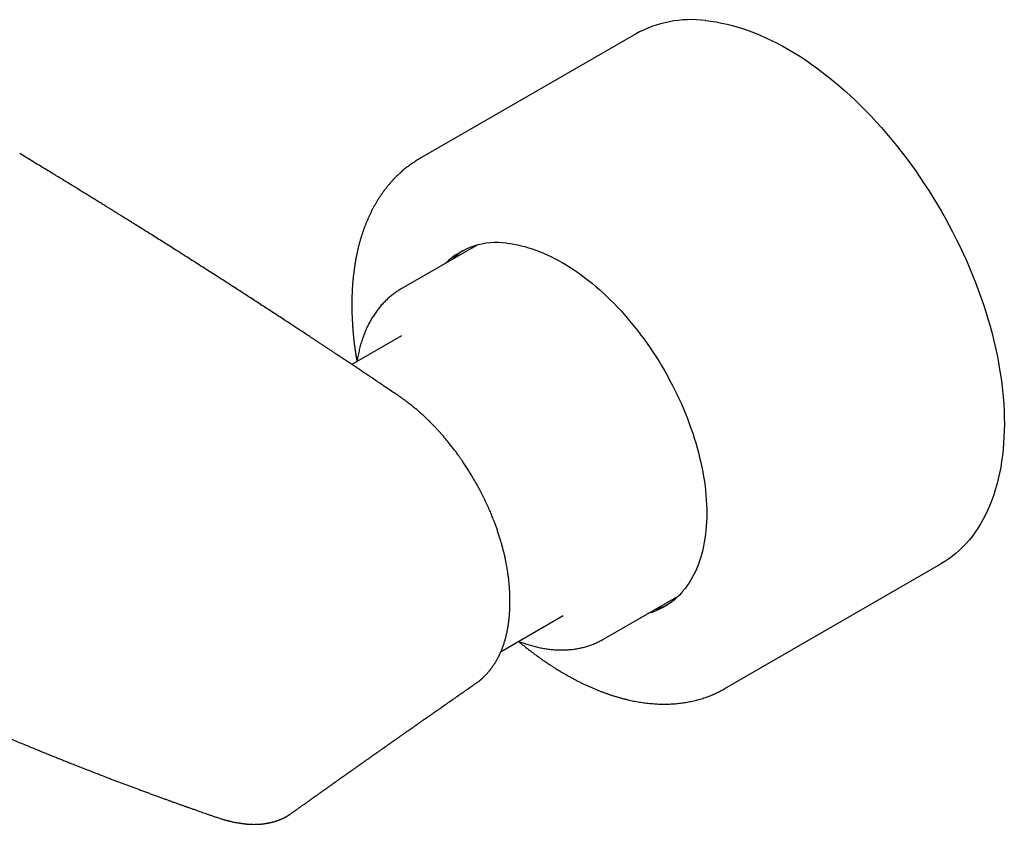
# Model space of a CAD drawing. Header units: millimetres. Extents: x 8 to 1221, y 12 to 660.
# Tile 19 of 22: x 1101 to 1206, y 216 to 302. Entities that reach past the tile are written whole.
import ezdxf

# ---------------------------------------------------------------- set-up
doc = ezdxf.new("R2010")
doc.units = ezdxf.units.MM

msp = doc.modelspace()

# ---------------------------------------------------------------- linework, layer by layer
at = {"color": 7, "linetype": 'Continuous', "lineweight": 30}
for p, q in [((1166.52, 300.48), (1143.54, 287.22)), ((1149.62, 278.03), (1141.61, 273.4)), ((1149.16, 277.76), (1149.36, 277.95)), ((1141.65, 268.43), (1136.36, 265.38)), ((1176.03, 230.92), (1199.01, 244.19)), ((1163.11, 236.16), (1171.12, 240.79)), ((1152.23, 234.88), (1158.83, 238.68)), ((1149.55, 231.47), (1149.53, 231.46)), ((1176.03, 230.92), (1176.03, 230.92)), ((1129.9, 217.64), (1129.9, 217.64))]:
    msp.add_line(p, q, dxfattribs=at)
at = {"color": 7, "linetype": 'Continuous', "lineweight": 30, "flags": 128}
for points in [[(1173.99, 301.93), (1174.55, 301.86), (1175.11, 301.78), (1175.68, 301.67), (1176.26, 301.54), (1176.84, 301.4), (1177.42, 301.23), (1178.01, 301.04), (1178.6, 300.84), (1179.19, 300.61), (1179.79, 300.37), (1180.38, 300.1), (1180.98, 299.82), (1181.58, 299.52), (1182.18, 299.2), (1182.79, 298.86), (1183.39, 298.5), (1183.99, 298.13), (1184.59, 297.74), (1185.19, 297.33), (1185.79, 296.9), (1186.38, 296.46), (1186.97, 295.99), (1187.56, 295.52), (1188.15, 295.03), (1188.73, 294.52), (1189.31, 293.99), (1189.89, 293.46), (1190.46, 292.9), (1191.02, 292.34), (1191.58, 291.76), (1192.13, 291.16), (1192.68, 290.56), (1193.22, 289.94), (1193.75, 289.3), (1194.27, 288.66), (1194.79, 288.01), (1195.3, 287.34), (1195.8, 286.67), (1196.29, 285.98), (1196.77, 285.29), (1197.24, 284.59), (1197.71, 283.87), (1198.16, 283.15), (1198.6, 282.43), (1199.03, 281.69), (1199.45, 280.95), (1199.86, 280.21), (1200.25, 279.46), (1200.64, 278.7), (1201.01, 277.94), (1201.37, 277.17), (1201.72, 276.41), (1202.05, 275.64), (1202.37, 274.86), (1202.68, 274.09), (1202.97, 273.31), (1203.25, 272.54), (1203.52, 271.76), (1203.77, 270.98), (1204.01, 270.21), (1204.23, 269.43), (1204.44, 268.66), (1204.63, 267.89), (1204.81, 267.13), (1204.97, 266.36), (1205.12, 265.6), (1205.25, 264.85), (1205.37, 264.1), (1205.47, 263.36), (1205.55, 262.62), (1205.62, 261.89), (1205.68, 261.17), (1205.72, 260.45), (1205.74, 259.74), (1205.75, 259.04), (1205.74, 258.35), (1205.71, 257.67), (1205.67, 257), (1205.62, 256.34), (1205.55, 255.7), (1205.46, 255.06), (1205.36, 254.43), (1205.24, 253.82), (1205.11, 253.22), (1204.96, 252.63), (1204.79, 252.06), (1204.62, 251.5), (1204.42, 250.95), (1204.21, 250.42), (1203.99, 249.91), (1203.75, 249.4), (1203.5, 248.92), (1203.23, 248.45), (1202.95, 248), (1202.66, 247.56), (1202.35, 247.14), (1202.03, 246.74), (1201.69, 246.36), (1201.35, 245.99), (1200.98, 245.64), (1200.61, 245.31), (1200.23, 245), (1199.83, 244.71), (1199.42, 244.44), (1199.01, 244.19)], [(1152.85, 278.26), (1153.23, 278.22), (1153.6, 278.16), (1153.98, 278.09), (1154.37, 278), (1154.76, 277.91), (1155.15, 277.79), (1155.54, 277.67), (1155.93, 277.53), (1156.33, 277.38), (1156.73, 277.22), (1157.13, 277.04), (1157.53, 276.85), (1157.93, 276.65), (1158.34, 276.43), (1158.74, 276.21), (1159.14, 275.97), (1159.54, 275.72), (1159.94, 275.46), (1160.35, 275.18), (1160.75, 274.9), (1161.14, 274.6), (1161.54, 274.29), (1161.94, 273.97), (1162.33, 273.64), (1162.72, 273.3), (1163.11, 272.95), (1163.49, 272.59), (1163.87, 272.22), (1164.25, 271.84), (1164.62, 271.45), (1164.99, 271.06), (1165.36, 270.65), (1165.72, 270.24), (1166.07, 269.81), (1166.43, 269.38), (1166.77, 268.94), (1167.11, 268.5), (1167.45, 268.05), (1167.77, 267.59), (1168.1, 267.13), (1168.41, 266.65), (1168.72, 266.18), (1169.03, 265.7), (1169.32, 265.21), (1169.61, 264.72), (1169.89, 264.22), (1170.16, 263.72), (1170.43, 263.22), (1170.68, 262.72), (1170.93, 262.21), (1171.17, 261.69), (1171.41, 261.18), (1171.63, 260.67), (1171.84, 260.15), (1172.05, 259.63), (1172.25, 259.11), (1172.43, 258.59), (1172.61, 258.07), (1172.78, 257.55), (1172.94, 257.03), (1173.09, 256.51), (1173.23, 256), (1173.35, 255.48), (1173.47, 254.97), (1173.58, 254.46), (1173.68, 253.95), (1173.77, 253.45), (1173.85, 252.95), (1173.92, 252.45), (1173.97, 251.96), (1174.02, 251.47), (1174.06, 250.98), (1174.08, 250.5), (1174.1, 250.03), (1174.1, 249.56), (1174.1, 249.1), (1174.08, 248.65), (1174.05, 248.2), (1174.02, 247.76), (1173.97, 247.32), (1173.91, 246.89), (1173.84, 246.48), (1173.76, 246.07), (1173.68, 245.66), (1173.58, 245.27), (1173.47, 244.89), (1173.35, 244.51), (1173.22, 244.15), (1173.08, 243.79), (1172.93, 243.45), (1172.77, 243.11), (1172.6, 242.79), (1172.42, 242.47), (1172.23, 242.17), (1172.04, 241.88), (1171.83, 241.6), (1171.61, 241.33), (1171.39, 241.07), (1171.16, 240.83), (1170.92, 240.59), (1170.67, 240.37), (1170.41, 240.16), (1170.14, 239.97), (1169.87, 239.79), (1169.59, 239.61), (1169.3, 239.46), (1169, 239.31), (1168.7, 239.18), (1168.39, 239.06), (1168.08, 238.96), (1167.83, 238.89)], [(1170.92, 240.6), (1170.9, 240.59), (1170.66, 240.52)]]:
    msp.add_lwpolyline(points, dxfattribs=at)
at = {"color": 7, "linetype": 'Continuous', "lineweight": 30}
for centre, radius, start, end in [((1172.47, 289.77), 12.26, 82.859, 119.0415), ((1151.79, 270.47), 7.87, 82.2627, 133.9706), ((1152.29, 271.26), 7.44, 123.2714, 134.9077), ((1166.59, 246.5), 7.46, 285.0977, 296.7125)]:
    msp.add_arc(centre, radius, start, end, dxfattribs=at)
for points, knots in [([(1141.37, 262.01), (1141.25, 262.09), (1140.95, 262.3), (1140.45, 262.63), (1139.89, 263.01), (1139.35, 263.37), (1138.83, 263.73), (1138.33, 264.06), (1137.85, 264.38), (1137.4, 264.68), (1136.96, 264.97), (1136.54, 265.26), (1136.14, 265.53), (1135.74, 265.79), (1135.36, 266.04), (1135, 266.28), (1134.65, 266.51), (1134.32, 266.74), (1134, 266.95), (1133.7, 267.14), (1133.42, 267.33), (1133.14, 267.51), (1132.88, 267.69), (1132.63, 267.85), (1132.39, 268.01), (1132.15, 268.17), (1131.67, 268.49), (1130.98, 268.94), (1130.09, 269.53), (1129.11, 270.17), (1128.02, 270.88), (1126.81, 271.66), (1125.61, 272.44), (1124.4, 273.23), (1123.19, 274), (1122.14, 274.68), (1121.24, 275.25), (1120.51, 275.72), (1119.77, 276.19), (1119.03, 276.66), (1118.29, 277.13), (1117.55, 277.6), (1116.85, 278.04), (1116.17, 278.47), (1115.53, 278.87), (1114.91, 279.27), (1114.29, 279.65), (1113.7, 280.02), (1113.24, 280.31), (1112.93, 280.5), (1112.74, 280.62), (1112.55, 280.74), (1112.35, 280.87), (1112.13, 281), (1111.89, 281.15), (1111.63, 281.31), (1111.33, 281.5), (1111.02, 281.69), (1110.7, 281.89), (1110.35, 282.11), (1109.99, 282.33), (1109.61, 282.57), (1109.21, 282.81), (1108.8, 283.07), (1108.37, 283.33), (1107.93, 283.6), (1107.47, 283.88), (1107, 284.18), (1106.5, 284.48), (1106, 284.79), (1105.47, 285.11), (1104.94, 285.44), (1104.36, 285.79), (1103.75, 286.16), (1103.1, 286.55), (1102.43, 286.95), (1101.75, 287.37), (1101.28, 287.65), (1101.05, 287.79)], [0, 0, 0, 0, 0.0086833, 0.0229621, 0.0368341, 0.0502995, 0.0633583, 0.0760106, 0.0875675, 0.098763, 0.1095972, 0.1200701, 0.1301817, 0.139932, 0.149321, 0.1583488, 0.1670154, 0.1753207, 0.1831262, 0.1905832, 0.1976919, 0.2044522, 0.2109774, 0.2171416, 0.2230951, 0.2290649, 0.2350535, 0.2587605, 0.2801709, 0.3018109, 0.3314515, 0.3614035, 0.3913719, 0.4213403, 0.4513088, 0.4812775, 0.4995855, 0.5178935, 0.5362016, 0.5545096, 0.5728177, 0.5911258, 0.6092273, 0.6254505, 0.6413199, 0.6568355, 0.6719973, 0.6868053, 0.7012596, 0.7057195, 0.7102178, 0.7149741, 0.7200031, 0.7253051, 0.7308798, 0.7378004, 0.7451, 0.7527786, 0.7608362, 0.769449, 0.7784565, 0.7878587, 0.7976556, 0.8078472, 0.8184336, 0.8294147, 0.8407907, 0.8525615, 0.8647271, 0.8772876, 0.890243, 0.9035934, 0.9173387, 0.9329148, 0.9489689, 0.9655011, 0.9825115, 1, 1, 1, 1]), ([(1143.54, 287.22), (1143.48, 287.18), (1143.34, 287.1), (1143.13, 286.97), (1142.9, 286.82), (1142.68, 286.67), (1142.45, 286.51), (1142.23, 286.35), (1142.02, 286.18), (1141.8, 286), (1141.6, 285.82), (1141.39, 285.63), (1141.19, 285.44), (1140.99, 285.25), (1140.79, 285.05), (1140.6, 284.84), (1140.42, 284.63), (1140.23, 284.41), (1140.05, 284.19), (1139.88, 283.96), (1139.7, 283.73), (1139.54, 283.49), (1139.37, 283.25), (1139.21, 283.01), (1139.06, 282.76), (1138.9, 282.5), (1138.76, 282.24), (1138.61, 281.97), (1138.47, 281.7), (1138.34, 281.43), (1138.2, 281.15), (1138.08, 280.87), (1137.96, 280.58), (1137.84, 280.29), (1137.72, 279.99), (1137.61, 279.69), (1137.51, 279.39), (1137.41, 279.08), (1137.31, 278.77), (1137.22, 278.45), (1137.13, 278.13), (1137.05, 277.81), (1136.98, 277.48), (1136.9, 277.15), (1136.83, 276.82), (1136.77, 276.48), (1136.71, 276.14), (1136.66, 275.79), (1136.61, 275.44), (1136.56, 275.09), (1136.52, 274.74), (1136.48, 274.38), (1136.45, 274.02), (1136.43, 273.66), (1136.4, 273.29), (1136.39, 272.92), (1136.37, 272.55), (1136.37, 272.18), (1136.36, 271.8), (1136.36, 271.43), (1136.37, 271.05), (1136.38, 270.66), (1136.4, 270.28), (1136.42, 269.89), (1136.44, 269.5), (1136.47, 269.11), (1136.5, 268.72), (1136.54, 268.32), (1136.58, 267.93), (1136.63, 267.53), (1136.68, 267.13), (1136.74, 266.73), (1136.8, 266.33), (1136.86, 265.98), (1136.89, 265.77), (1136.91, 265.69)], [0, 0, 0, 0, 0.009818, 0.023219, 0.036619, 0.050023, 0.063431, 0.076845, 0.090266, 0.103698, 0.11714, 0.130594, 0.144063, 0.157547, 0.171047, 0.184565, 0.198101, 0.211657, 0.225233, 0.238829, 0.252446, 0.266085, 0.279746, 0.293428, 0.307132, 0.320857, 0.334603, 0.34837, 0.362158, 0.375965, 0.389791, 0.403636, 0.417499, 0.431379, 0.445274, 0.459185, 0.473111, 0.48705, 0.501001, 0.514964, 0.528938, 0.542922, 0.556915, 0.570916, 0.584925, 0.59894, 0.612962, 0.626988, 0.641019, 0.655055, 0.669093, 0.683134, 0.697178, 0.711223, 0.72527, 0.739318, 0.753366, 0.767414, 0.781462, 0.79551, 0.809556, 0.823602, 0.837647, 0.85169, 0.865731, 0.879771, 0.893809, 0.907845, 0.921879, 0.935911, 0.94994, 0.963968, 0.977993, 0.992016, 1, 1, 1, 1]), ([(1141.61, 273.4), (1141.55, 273.37), (1141.43, 273.3), (1141.24, 273.18), (1141.05, 273.05), (1140.87, 272.92), (1140.69, 272.78), (1140.51, 272.64), (1140.33, 272.49), (1140.16, 272.34), (1139.99, 272.18), (1139.82, 272.01), (1139.66, 271.84), (1139.5, 271.66), (1139.34, 271.48), (1139.19, 271.3), (1139.05, 271.1), (1138.9, 270.91), (1138.76, 270.7), (1138.63, 270.49), (1138.49, 270.28), (1138.37, 270.06), (1138.24, 269.84), (1138.13, 269.61), (1138.01, 269.38), (1137.9, 269.14), (1137.8, 268.89), (1137.7, 268.65), (1137.6, 268.39), (1137.51, 268.14), (1137.42, 267.87), (1137.34, 267.61), (1137.26, 267.34), (1137.19, 267.06), (1137.13, 266.78), (1137.06, 266.5), (1137.01, 266.21), (1136.96, 265.95), (1136.93, 265.78), (1136.92, 265.7)], [0, 0, 0, 0, 0.02312, 0.049089, 0.075095, 0.101145, 0.127246, 0.153404, 0.179626, 0.205918, 0.232284, 0.258731, 0.285264, 0.311886, 0.338601, 0.365413, 0.392324, 0.419336, 0.446449, 0.473666, 0.500984, 0.528405, 0.555925, 0.583544, 0.611258, 0.639065, 0.666961, 0.694943, 0.723005, 0.751144, 0.779354, 0.807632, 0.835972, 0.864369, 0.892819, 0.921317, 0.949858, 0.978439, 1, 1, 1, 1]), ([(1153.18, 240.19), (1153.18, 240.22), (1153.18, 240.28), (1153.18, 240.36), (1153.18, 240.43), (1153.18, 240.48), (1153.18, 240.52), (1153.18, 240.58), (1153.18, 240.66), (1153.18, 240.77), (1153.17, 240.89), (1153.17, 241.02), (1153.16, 241.17), (1153.15, 241.32), (1153.14, 241.48), (1153.13, 241.64), (1153.12, 241.8), (1153.1, 241.99), (1153.08, 242.21), (1153.06, 242.45), (1153.03, 242.69), (1153, 242.91), (1152.97, 243.12), (1152.94, 243.35), (1152.9, 243.62), (1152.85, 243.92), (1152.79, 244.24), (1152.72, 244.59), (1152.64, 244.96), (1152.55, 245.34), (1152.45, 245.72), (1152.35, 246.09), (1152.24, 246.49), (1152.12, 246.91), (1151.98, 247.34), (1151.84, 247.75), (1151.71, 248.15), (1151.58, 248.5), (1151.46, 248.8), (1151.36, 249.06), (1151.25, 249.32), (1151.15, 249.57), (1151, 249.93), (1150.79, 250.4), (1150.52, 250.97), (1150.24, 251.55), (1149.95, 252.1), (1149.67, 252.62), (1149.39, 253.11), (1149.11, 253.59), (1148.82, 254.05), (1148.54, 254.49), (1148.28, 254.89), (1148.04, 255.23), (1147.83, 255.54), (1147.59, 255.86), (1147.35, 256.2), (1147.08, 256.54), (1146.8, 256.9), (1146.52, 257.25), (1146.24, 257.58), (1145.97, 257.89), (1145.72, 258.17), (1145.48, 258.44), (1145.26, 258.68), (1145.04, 258.9), (1144.84, 259.1), (1144.65, 259.3), (1144.43, 259.52), (1144.17, 259.77), (1143.94, 259.98), (1143.77, 260.13), (1143.66, 260.23), (1143.54, 260.33), (1143.41, 260.45), (1143.26, 260.58), (1143.1, 260.71), (1142.93, 260.85), (1142.74, 261), (1142.54, 261.16), (1142.33, 261.32), (1142.11, 261.49), (1141.87, 261.66), (1141.63, 261.84), (1141.46, 261.95), (1141.37, 262.01)], [0, 0, 0, 0, 0.004389, 0.008005, 0.010846, 0.012914, 0.014295, 0.017117, 0.020458, 0.025112, 0.030499, 0.036619, 0.042701, 0.049365, 0.056395, 0.063255, 0.069917, 0.076384, 0.087442, 0.097877, 0.107691, 0.116885, 0.12549, 0.134343, 0.145805, 0.15818, 0.171467, 0.185663, 0.200771, 0.216434, 0.231941, 0.24697, 0.261534, 0.27974, 0.297169, 0.313798, 0.329609, 0.34459, 0.355772, 0.366434, 0.376685, 0.38694, 0.397242, 0.420424, 0.443884, 0.467653, 0.491759, 0.512503, 0.533187, 0.553522, 0.573478, 0.593029, 0.612168, 0.625436, 0.639437, 0.654187, 0.669694, 0.685966, 0.703013, 0.72085, 0.736897, 0.752181, 0.766652, 0.780294, 0.793109, 0.804893, 0.815884, 0.826378, 0.837072, 0.852714, 0.868825, 0.874066, 0.87989, 0.886368, 0.8935, 0.901287, 0.90973, 0.918829, 0.928585, 0.939, 0.950074, 0.961594, 0.973754, 0.986555, 1, 1, 1, 1]), ([(1149.55, 231.47), (1149.57, 231.48), (1149.61, 231.51), (1149.67, 231.55), (1149.75, 231.61), (1149.82, 231.66), (1149.89, 231.72), (1149.94, 231.76), (1149.99, 231.79), (1150.02, 231.82), (1150.05, 231.85), (1150.09, 231.88), (1150.13, 231.92), (1150.18, 231.96), (1150.24, 232.02), (1150.31, 232.07), (1150.36, 232.13), (1150.42, 232.18), (1150.48, 232.24), (1150.54, 232.31), (1150.6, 232.37), (1150.66, 232.43), (1150.72, 232.49), (1150.79, 232.57), (1150.88, 232.67), (1150.97, 232.78), (1151.07, 232.91), (1151.18, 233.05), (1151.3, 233.21), (1151.41, 233.36), (1151.51, 233.52), (1151.61, 233.68), (1151.71, 233.84), (1151.8, 234), (1151.89, 234.16), (1151.97, 234.31), (1152.03, 234.44), (1152.08, 234.53), (1152.12, 234.62), (1152.15, 234.7), (1152.19, 234.79), (1152.23, 234.88), (1152.28, 234.99), (1152.33, 235.11), (1152.37, 235.23), (1152.43, 235.38), (1152.48, 235.54), (1152.55, 235.73), (1152.6, 235.89), (1152.64, 236.03), (1152.67, 236.14), (1152.71, 236.27), (1152.74, 236.4), (1152.78, 236.53), (1152.81, 236.67), (1152.85, 236.83), (1152.88, 237), (1152.91, 237.15), (1152.94, 237.29), (1152.96, 237.41), (1152.97, 237.51), (1152.99, 237.58), (1153, 237.63), (1153, 237.67), (1153.01, 237.72), (1153.02, 237.77), (1153.03, 237.83), (1153.04, 237.91), (1153.05, 238), (1153.06, 238.11), (1153.08, 238.23), (1153.09, 238.38), (1153.11, 238.54), (1153.12, 238.72), (1153.14, 238.91), (1153.15, 239.13), (1153.17, 239.37), (1153.18, 239.62), (1153.18, 239.9), (1153.18, 240.09), (1153.18, 240.19)], [0, 0, 0, 0, 0.005459, 0.014944, 0.025273, 0.03646, 0.047357, 0.05484, 0.061375, 0.066961, 0.0716, 0.076033, 0.082851, 0.090979, 0.100357, 0.109863, 0.119079, 0.128006, 0.136642, 0.14782, 0.157356, 0.165567, 0.175014, 0.18625, 0.202533, 0.218685, 0.234661, 0.25704, 0.278244, 0.298708, 0.318838, 0.33938, 0.360473, 0.379534, 0.399294, 0.419961, 0.432469, 0.443979, 0.454115, 0.462876, 0.472186, 0.483085, 0.495583, 0.509289, 0.52278, 0.535928, 0.555902, 0.575689, 0.595846, 0.606381, 0.618379, 0.631902, 0.645614, 0.658688, 0.671127, 0.689393, 0.7061, 0.721248, 0.734262, 0.745517, 0.755015, 0.762756, 0.766942, 0.770371, 0.774254, 0.779271, 0.785421, 0.792703, 0.80122, 0.811306, 0.822988, 0.836268, 0.851145, 0.867619, 0.885691, 0.905362, 0.92663, 0.949494, 0.973952, 1, 1, 1, 1]), ([(1154.08, 235.94), (1154.13, 235.9), (1154.3, 235.76), (1154.56, 235.55), (1154.88, 235.29), (1155.2, 235.04), (1155.52, 234.8), (1155.84, 234.56), (1156.16, 234.33), (1156.39, 234.16), (1156.53, 234.06), (1156.55, 234.04)], [0, 0, 0, 0, 0.067939, 0.197017, 0.326118, 0.455242, 0.584388, 0.713556, 0.842746, 0.965151, 1, 1, 1, 1]), ([(1154.09, 235.95), (1154.17, 235.92), (1154.32, 235.86), (1154.57, 235.78), (1154.83, 235.69), (1155.09, 235.6), (1155.35, 235.52), (1155.61, 235.45), (1155.87, 235.38), (1156.12, 235.32), (1156.38, 235.27), (1156.64, 235.22), (1156.89, 235.17), (1157.14, 235.13), (1157.4, 235.1), (1157.65, 235.07), (1157.9, 235.05), (1158.15, 235.04), (1158.39, 235.03), (1158.64, 235.02), (1158.88, 235.03), (1159.12, 235.03), (1159.36, 235.05), (1159.6, 235.07), (1159.84, 235.09), (1160.07, 235.12), (1160.3, 235.16), (1160.53, 235.2), (1160.76, 235.25), (1160.98, 235.3), (1161.2, 235.36), (1161.42, 235.43), (1161.64, 235.5), (1161.86, 235.57), (1162.07, 235.66), (1162.28, 235.74), (1162.49, 235.84), (1162.69, 235.93), (1162.89, 236.04), (1163.03, 236.12), (1163.1, 236.16), (1163.11, 236.16)], [0, 0, 0, 0, 0.022103, 0.048993, 0.075875, 0.102746, 0.129604, 0.156446, 0.18327, 0.210072, 0.23685, 0.263601, 0.290322, 0.317011, 0.343664, 0.37028, 0.396856, 0.423389, 0.449879, 0.476324, 0.502721, 0.529072, 0.555374, 0.581629, 0.607837, 0.633999, 0.660117, 0.686193, 0.712229, 0.738229, 0.764197, 0.790136, 0.816052, 0.841949, 0.867833, 0.893709, 0.919585, 0.945466, 0.971359, 0.997271, 1, 1, 1, 1]), ([(1078.55, 235.44), (1078.74, 235.35), (1079.11, 235.16), (1079.67, 234.89), (1080.2, 234.63), (1080.72, 234.37), (1081.22, 234.13), (1081.7, 233.89), (1082.16, 233.67), (1082.6, 233.46), (1083.03, 233.25), (1083.44, 233.05), (1083.84, 232.86), (1084.22, 232.68), (1084.59, 232.5), (1084.93, 232.34), (1085.26, 232.18), (1085.57, 232.04), (1085.87, 231.9), (1086.14, 231.77), (1086.4, 231.65), (1086.64, 231.53), (1086.86, 231.43), (1087.07, 231.34), (1087.25, 231.25), (1087.41, 231.18), (1087.54, 231.11), (1087.66, 231.06), (1087.77, 231.01), (1087.85, 230.97), (1087.92, 230.94), (1087.97, 230.92), (1088, 230.9), (1088.04, 230.88), (1088.09, 230.86), (1088.15, 230.83), (1088.23, 230.8), (1088.33, 230.75), (1088.46, 230.69), (1088.61, 230.62), (1088.77, 230.55), (1088.95, 230.47), (1089.15, 230.38), (1089.36, 230.28), (1089.58, 230.18), (1089.82, 230.07), (1090.08, 229.95), (1090.34, 229.83), (1090.61, 229.71), (1091.14, 229.47), (1091.95, 229.11), (1093.02, 228.63), (1094.1, 228.15), (1095.17, 227.68), (1096.22, 227.23), (1097.15, 226.83), (1097.95, 226.49), (1098.62, 226.2), (1099.29, 225.92), (1099.94, 225.64), (1100.59, 225.37), (1101.23, 225.11), (1101.84, 224.86), (1102.43, 224.61), (1103, 224.38), (1103.54, 224.16), (1104.04, 223.96), (1104.48, 223.78), (1104.88, 223.62), (1105.28, 223.46), (1105.7, 223.29), (1106.15, 223.11), (1106.63, 222.92), (1107.15, 222.72), (1107.68, 222.51), (1108.23, 222.29), (1108.8, 222.07), (1109.39, 221.84), (1109.98, 221.61), (1110.9, 221.26), (1112.13, 220.8), (1113.31, 220.36), (1114.11, 220.06), (1114.52, 219.9), (1114.94, 219.75), (1115.35, 219.6), (1115.75, 219.45), (1116.13, 219.31), (1116.49, 219.18), (1116.83, 219.06), (1117.15, 218.95), (1117.42, 218.85), (1117.64, 218.77), (1117.82, 218.71), (1117.99, 218.64), (1118.16, 218.58), (1118.31, 218.53), (1118.44, 218.48), (1118.55, 218.44), (1118.63, 218.41), (1118.69, 218.4), (1118.72, 218.38), (1118.76, 218.37), (1118.8, 218.35), (1118.87, 218.33), (1118.94, 218.3), (1119.04, 218.27), (1119.16, 218.23), (1119.31, 218.17), (1119.48, 218.12), (1119.66, 218.05), (1119.87, 217.98), (1120.1, 217.9), (1120.35, 217.81), (1120.62, 217.71), (1120.91, 217.61), (1121.22, 217.51), (1121.55, 217.39), (1121.77, 217.31), (1121.89, 217.27)], [0, 0, 0, 0, 0.0136706, 0.0269175, 0.0397407, 0.0521405, 0.064117, 0.0754676, 0.08641, 0.0969444, 0.1070708, 0.1169833, 0.1264712, 0.1355345, 0.1441732, 0.1523875, 0.1601774, 0.167543, 0.1744842, 0.1810012, 0.1870939, 0.1927624, 0.1980068, 0.2028271, 0.2072193, 0.2108409, 0.214069, 0.2169036, 0.2193447, 0.2213923, 0.2230466, 0.2239854, 0.2247389, 0.2256167, 0.2267442, 0.2281213, 0.2296959, 0.2324187, 0.235444, 0.2387716, 0.2426726, 0.2469207, 0.251516, 0.2564584, 0.2617479, 0.2673846, 0.2733683, 0.2796701, 0.2860227, 0.2923608, 0.317121, 0.3424661, 0.3675743, 0.3924455, 0.4170684, 0.4413291, 0.4570027, 0.4725091, 0.4878482, 0.5030203, 0.5180252, 0.5328214, 0.5467718, 0.5602614, 0.5732901, 0.585858, 0.5979651, 0.6071546, 0.6161293, 0.6253425, 0.6348756, 0.6447287, 0.6561033, 0.6678766, 0.6800486, 0.6926194, 0.705589, 0.7189521, 0.7324929, 0.7460992, 0.7810293, 0.8163849, 0.8257151, 0.8350745, 0.8444633, 0.8538224, 0.8628462, 0.8714906, 0.8793883, 0.8869403, 0.8941467, 0.9010073, 0.9051427, 0.9091415, 0.9130037, 0.9167293, 0.9202159, 0.9231153, 0.9256185, 0.9277257, 0.9285076, 0.9292166, 0.929953, 0.9310053, 0.9323915, 0.9341116, 0.9361657, 0.9389843, 0.9422575, 0.9459854, 0.9501679, 0.954805, 0.9598969, 0.9654436, 0.9714451, 0.9779014, 0.9848126, 0.9921788, 1, 1, 1, 1]), ([(1156.55, 234.04), (1156.61, 234), (1156.78, 233.89), (1157.05, 233.7), (1157.37, 233.48), (1157.7, 233.27), (1158.02, 233.06), (1158.35, 232.86), (1158.68, 232.67), (1159, 232.47), (1159.33, 232.29), (1159.66, 232.11), (1159.99, 231.93), (1160.31, 231.76), (1160.64, 231.59), (1160.97, 231.43), (1161.3, 231.28), (1161.63, 231.13), (1161.95, 230.99), (1162.28, 230.85), (1162.61, 230.71), (1162.93, 230.59), (1163.26, 230.47), (1163.58, 230.35), (1163.91, 230.24), (1164.23, 230.14), (1164.55, 230.04), (1164.88, 229.95), (1165.2, 229.86), (1165.52, 229.78), (1165.84, 229.7), (1166.16, 229.63), (1166.47, 229.57), (1166.79, 229.51), (1167.1, 229.46), (1167.42, 229.42), (1167.73, 229.38), (1168.04, 229.35), (1168.35, 229.32), (1168.65, 229.3), (1168.96, 229.28), (1169.26, 229.27), (1169.56, 229.27), (1169.86, 229.27), (1170.16, 229.28), (1170.45, 229.29), (1170.75, 229.31), (1171.04, 229.34), (1171.33, 229.37), (1171.61, 229.41), (1171.9, 229.45), (1172.18, 229.5), (1172.45, 229.56), (1172.73, 229.62), (1173, 229.69), (1173.27, 229.76), (1173.54, 229.84), (1173.81, 229.92), (1174.07, 230.01), (1174.33, 230.11), (1174.58, 230.21), (1174.84, 230.32), (1175.09, 230.43), (1175.33, 230.55), (1175.58, 230.67), (1175.81, 230.8), (1175.96, 230.88), (1176.03, 230.92)], [0, 0, 0, 0, 0.008325, 0.024083, 0.039843, 0.055605, 0.071369, 0.087135, 0.102903, 0.118673, 0.134444, 0.150216, 0.165989, 0.181762, 0.197536, 0.213309, 0.229082, 0.244854, 0.260623, 0.276391, 0.292156, 0.307917, 0.323674, 0.339427, 0.355174, 0.370914, 0.386648, 0.402373, 0.41809, 0.433796, 0.449492, 0.465176, 0.480847, 0.496505, 0.512147, 0.527774, 0.543384, 0.558975, 0.574548, 0.590101, 0.605634, 0.621145, 0.636634, 0.652099, 0.667542, 0.68296, 0.698354, 0.713723, 0.729068, 0.744388, 0.759684, 0.774955, 0.790203, 0.805427, 0.820629, 0.83581, 0.85097, 0.866111, 0.881235, 0.896341, 0.911433, 0.926512, 0.941579, 0.956636, 0.971686, 0.986729, 1, 1, 1, 1]), ([(1129.91, 217.64), (1129.91, 217.64), (1129.96, 217.68), (1130.05, 217.74), (1130.16, 217.82), (1130.25, 217.88), (1130.33, 217.94), (1130.39, 217.98), (1130.43, 218.01), (1130.47, 218.04), (1130.5, 218.06), (1130.55, 218.09), (1130.61, 218.14), (1130.71, 218.21), (1130.81, 218.28), (1130.93, 218.37), (1131.04, 218.45), (1131.15, 218.53), (1131.26, 218.61), (1131.37, 218.68), (1131.47, 218.75), (1131.56, 218.81), (1131.63, 218.87), (1131.7, 218.92), (1131.78, 218.97), (1131.87, 219.04), (1131.97, 219.11), (1132.07, 219.18), (1132.16, 219.24), (1132.23, 219.29), (1132.3, 219.35), (1132.38, 219.4), (1132.45, 219.45), (1132.51, 219.49), (1132.56, 219.53), (1132.63, 219.58), (1132.72, 219.64), (1132.82, 219.71), (1132.93, 219.79), (1133.03, 219.86), (1133.12, 219.93), (1133.21, 219.99), (1133.29, 220.04), (1133.36, 220.1), (1133.42, 220.14), (1133.47, 220.18), (1133.51, 220.2), (1133.54, 220.22), (1133.57, 220.25), (1133.62, 220.28), (1133.67, 220.32), (1133.74, 220.36), (1133.81, 220.42), (1133.9, 220.48), (1133.99, 220.54), (1134.08, 220.61), (1134.17, 220.67), (1134.26, 220.73), (1134.34, 220.79), (1134.42, 220.85), (1134.48, 220.89), (1134.52, 220.92), (1134.57, 220.96), (1134.63, 221), (1134.7, 221.05), (1134.79, 221.11), (1134.89, 221.18), (1134.99, 221.26), (1135.09, 221.32), (1135.18, 221.39), (1135.27, 221.45), (1135.35, 221.51), (1135.41, 221.55), (1135.46, 221.59), (1135.52, 221.63), (1135.58, 221.67), (1135.66, 221.73), (1135.75, 221.79), (1135.83, 221.85), (1135.91, 221.9), (1135.98, 221.95), (1136.05, 222), (1136.12, 222.06), (1136.19, 222.1), (1136.24, 222.14), (1136.28, 222.17), (1136.31, 222.19), (1136.34, 222.21), (1136.37, 222.23), (1136.42, 222.27), (1136.47, 222.3), (1136.53, 222.34), (1136.63, 222.41), (1136.75, 222.5), (1136.89, 222.6), (1137, 222.68), (1137.08, 222.73), (1137.15, 222.78), (1137.2, 222.82), (1137.23, 222.84), (1137.25, 222.86), (1137.28, 222.87), (1137.31, 222.9), (1137.36, 222.93), (1137.43, 222.98), (1137.51, 223.04), (1137.6, 223.1), (1137.67, 223.15), (1137.74, 223.2), (1137.8, 223.24), (1137.89, 223.3), (1138, 223.38), (1138.13, 223.47), (1138.27, 223.57), (1138.42, 223.68), (1138.56, 223.78), (1138.68, 223.86), (1138.77, 223.93), (1138.83, 223.97), (1138.88, 224), (1138.93, 224.03), (1138.96, 224.06), (1138.99, 224.08), (1139.02, 224.1), (1139.06, 224.13), (1139.11, 224.16), (1139.16, 224.2), (1139.23, 224.25), (1139.32, 224.31), (1139.43, 224.39), (1139.55, 224.48), (1139.65, 224.55), (1139.74, 224.6), (1139.79, 224.64), (1139.83, 224.67), (1139.87, 224.7), (1139.89, 224.72), (1139.92, 224.73), (1139.96, 224.76), (1140.01, 224.8), (1140.09, 224.85), (1140.17, 224.91), (1140.25, 224.97), (1140.33, 225.02), (1140.4, 225.07), (1140.48, 225.13), (1140.55, 225.18), (1140.61, 225.22), (1140.65, 225.25), (1140.69, 225.27), (1140.72, 225.3), (1140.75, 225.32), (1140.8, 225.35), (1140.85, 225.39), (1140.95, 225.46), (1141.08, 225.55), (1141.24, 225.66), (1141.38, 225.76), (1141.51, 225.85), (1141.62, 225.93), (1141.73, 226.01), (1141.82, 226.07), (1141.9, 226.13), (1141.97, 226.17), (1142.05, 226.23), (1142.12, 226.28), (1142.19, 226.33), (1142.26, 226.38), (1142.32, 226.42), (1142.39, 226.47), (1142.45, 226.51), (1142.49, 226.54), (1142.53, 226.56), (1142.56, 226.59), (1142.59, 226.61), (1142.63, 226.64), (1142.68, 226.67), (1142.74, 226.71), (1142.8, 226.75), (1142.86, 226.8), (1142.94, 226.85), (1143.02, 226.91), (1143.08, 226.95), (1143.14, 227), (1143.2, 227.04), (1143.27, 227.08), (1143.33, 227.13), (1143.4, 227.18), (1143.49, 227.24), (1143.58, 227.31), (1143.68, 227.38), (1143.78, 227.45), (1143.89, 227.52), (1143.98, 227.59), (1144.07, 227.65), (1144.15, 227.7), (1144.22, 227.75), (1144.29, 227.8), (1144.36, 227.85), (1144.44, 227.9), (1144.54, 227.97), (1144.66, 228.06), (1144.82, 228.17), (1144.95, 228.26), (1145.04, 228.33), (1145.1, 228.37), (1145.14, 228.4), (1145.17, 228.42), (1145.2, 228.43), (1145.23, 228.46), (1145.27, 228.49), (1145.33, 228.53), (1145.41, 228.58), (1145.49, 228.64), (1145.59, 228.71), (1145.69, 228.78), (1145.78, 228.84), (1145.86, 228.89), (1145.91, 228.93), (1145.97, 228.97), (1146.02, 229.01), (1146.06, 229.04), (1146.1, 229.06), (1146.12, 229.08), (1146.15, 229.1), (1146.19, 229.12), (1146.24, 229.16), (1146.31, 229.21), (1146.4, 229.27), (1146.49, 229.33), (1146.58, 229.4), (1146.67, 229.46), (1146.75, 229.52), (1146.83, 229.57), (1146.9, 229.62), (1146.95, 229.66), (1147, 229.69), (1147.04, 229.72), (1147.09, 229.75), (1147.14, 229.79), (1147.21, 229.84), (1147.38, 229.95), (1147.55, 230.08), (1147.73, 230.2), (1147.82, 230.26), (1147.9, 230.32), (1147.97, 230.37), (1148.05, 230.42), (1148.14, 230.49), (1148.27, 230.57), (1148.42, 230.68), (1148.59, 230.8), (1148.73, 230.89), (1148.83, 230.96), (1148.88, 231), (1148.92, 231.02), (1148.94, 231.04), (1148.97, 231.06), (1149, 231.08), (1149.04, 231.11), (1149.09, 231.15), (1149.16, 231.19), (1149.23, 231.24), (1149.32, 231.31), (1149.42, 231.38), (1149.49, 231.43), (1149.53, 231.45), (1149.53, 231.45)], [0, 0, 0, 0, 0.001209, 0.007426, 0.012876, 0.017559, 0.021475, 0.024465, 0.026772, 0.028398, 0.029801, 0.031344, 0.035295, 0.039955, 0.045328, 0.051416, 0.057225, 0.062875, 0.068349, 0.073647, 0.078742, 0.08325, 0.087045, 0.090218, 0.094114, 0.098647, 0.103844, 0.109796, 0.113218, 0.116849, 0.12069, 0.124662, 0.128145, 0.131001, 0.133846, 0.136535, 0.141257, 0.147032, 0.152425, 0.157427, 0.162039, 0.166261, 0.170592, 0.174321, 0.177422, 0.179893, 0.181736, 0.182812, 0.184484, 0.1868, 0.18976, 0.193157, 0.196483, 0.201388, 0.206069, 0.210538, 0.214979, 0.219455, 0.223964, 0.228113, 0.230773, 0.232937, 0.235288, 0.23813, 0.241461, 0.246494, 0.251696, 0.256934, 0.261639, 0.266373, 0.271027, 0.274998, 0.278193, 0.280611, 0.28311, 0.286337, 0.290293, 0.294848, 0.299747, 0.303136, 0.30667, 0.310348, 0.314153, 0.317585, 0.320414, 0.322141, 0.32353, 0.324825, 0.326627, 0.328963, 0.33182, 0.334799, 0.337705, 0.346361, 0.354294, 0.358961, 0.363068, 0.366466, 0.369154, 0.37048, 0.371526, 0.372612, 0.374305, 0.376616, 0.380461, 0.38488, 0.38901, 0.392827, 0.396332, 0.39954, 0.402627, 0.409275, 0.416046, 0.423204, 0.430836, 0.438044, 0.445795, 0.448988, 0.452097, 0.454684, 0.45673, 0.458576, 0.459817, 0.461399, 0.463388, 0.465784, 0.468587, 0.471798, 0.476765, 0.482296, 0.488389, 0.495046, 0.498009, 0.50083, 0.503107, 0.504835, 0.506041, 0.507264, 0.508714, 0.511964, 0.515978, 0.520352, 0.524248, 0.528134, 0.53201, 0.535877, 0.539645, 0.542813, 0.544987, 0.546663, 0.548003, 0.549776, 0.552079, 0.554913, 0.558195, 0.56702, 0.575271, 0.582289, 0.58886, 0.594747, 0.599902, 0.605337, 0.608509, 0.611974, 0.615953, 0.620445, 0.623533, 0.626824, 0.630318, 0.633771, 0.636728, 0.638972, 0.640799, 0.642209, 0.643612, 0.645635, 0.648234, 0.65139, 0.654506, 0.657404, 0.662039, 0.665981, 0.669256, 0.672218, 0.675487, 0.678476, 0.681555, 0.685334, 0.689823, 0.694848, 0.699943, 0.705081, 0.710263, 0.71545, 0.720173, 0.724293, 0.727624, 0.730892, 0.73451, 0.73844, 0.742549, 0.75, 0.757971, 0.766479, 0.76989, 0.772749, 0.774949, 0.776489, 0.777525, 0.778761, 0.781204, 0.784313, 0.78809, 0.792505, 0.797411, 0.802787, 0.808634, 0.811349, 0.814155, 0.817052, 0.819844, 0.822125, 0.823856, 0.825083, 0.826236, 0.827637, 0.830755, 0.834663, 0.839109, 0.843428, 0.848354, 0.853047, 0.857507, 0.861634, 0.86512, 0.867944, 0.869754, 0.871722, 0.874213, 0.877226, 0.880761, 0.88465, 0.902537, 0.907665, 0.912324, 0.916412, 0.91994, 0.923513, 0.92749, 0.934885, 0.942765, 0.951306, 0.960597, 0.963943, 0.966625, 0.968639, 0.969753, 0.970678, 0.972347, 0.974436, 0.977139, 0.980457, 0.984389, 0.988935, 0.994096, 0.999871, 1, 1, 1, 1]), ([(1121.89, 217.27), (1121.96, 217.25), (1122.1, 217.2), (1122.29, 217.14), (1122.46, 217.09), (1122.61, 217.04), (1122.74, 217), (1122.86, 216.97), (1122.94, 216.94), (1123.01, 216.93), (1123.05, 216.91), (1123.09, 216.9), (1123.13, 216.9), (1123.17, 216.89), (1123.22, 216.87), (1123.29, 216.85), (1123.37, 216.83), (1123.49, 216.81), (1123.63, 216.77), (1123.8, 216.74), (1123.96, 216.7), (1124.11, 216.68), (1124.22, 216.66), (1124.33, 216.64), (1124.41, 216.63), (1124.5, 216.61), (1124.59, 216.6), (1124.68, 216.59), (1124.77, 216.57), (1124.84, 216.57), (1124.92, 216.56), (1125, 216.55), (1125.09, 216.54), (1125.17, 216.53), (1125.25, 216.52), (1125.34, 216.52), (1125.43, 216.51), (1125.53, 216.51), (1125.68, 216.5), (1125.88, 216.49), (1126.11, 216.49), (1126.3, 216.5), (1126.43, 216.5), (1126.5, 216.51), (1126.58, 216.51), (1126.64, 216.52), (1126.71, 216.52), (1126.79, 216.53), (1126.89, 216.54), (1127, 216.55), (1127.12, 216.57), (1127.25, 216.59), (1127.36, 216.61), (1127.47, 216.63), (1127.56, 216.64), (1127.65, 216.66), (1127.75, 216.68), (1127.86, 216.71), (1127.97, 216.74), (1128.1, 216.77), (1128.21, 216.81), (1128.3, 216.84), (1128.36, 216.86), (1128.42, 216.88), (1128.48, 216.9), (1128.54, 216.92), (1128.6, 216.94), (1128.66, 216.96), (1128.72, 216.99), (1128.78, 217.02), (1128.84, 217.04), (1128.9, 217.07), (1128.96, 217.09), (1129.03, 217.12), (1129.1, 217.16), (1129.16, 217.19), (1129.22, 217.22), (1129.28, 217.25), (1129.34, 217.28), (1129.41, 217.32), (1129.47, 217.36), (1129.54, 217.39), (1129.59, 217.43), (1129.65, 217.47), (1129.7, 217.5), (1129.75, 217.53), (1129.82, 217.58), (1129.87, 217.62), (1129.9, 217.64)], [0, 0, 0, 0, 0.025469, 0.048565, 0.069268, 0.087561, 0.103428, 0.116857, 0.127839, 0.134881, 0.140335, 0.144394, 0.148618, 0.153343, 0.158571, 0.167803, 0.177919, 0.188523, 0.208674, 0.229957, 0.250845, 0.266474, 0.281206, 0.29324, 0.302647, 0.312545, 0.323988, 0.336983, 0.345034, 0.353724, 0.363054, 0.373026, 0.383643, 0.394334, 0.403623, 0.414206, 0.424891, 0.43645, 0.448848, 0.478837, 0.508346, 0.535584, 0.545749, 0.555417, 0.564128, 0.571849, 0.580075, 0.589885, 0.600886, 0.615813, 0.630658, 0.646305, 0.661537, 0.67415, 0.685451, 0.696216, 0.708632, 0.722536, 0.73724, 0.752959, 0.769685, 0.779653, 0.787604, 0.795063, 0.802739, 0.810613, 0.818471, 0.826324, 0.834807, 0.843019, 0.851011, 0.858574, 0.866401, 0.875222, 0.885009, 0.893916, 0.901815, 0.908956, 0.918416, 0.928178, 0.937076, 0.94642, 0.954566, 0.962972, 0.971066, 0.979029, 0.988497, 1, 1, 1, 1])]:
    msp.add_open_spline(points, degree=3, knots=knots, dxfattribs=at)

doc.saveas('drawing.dxf')
